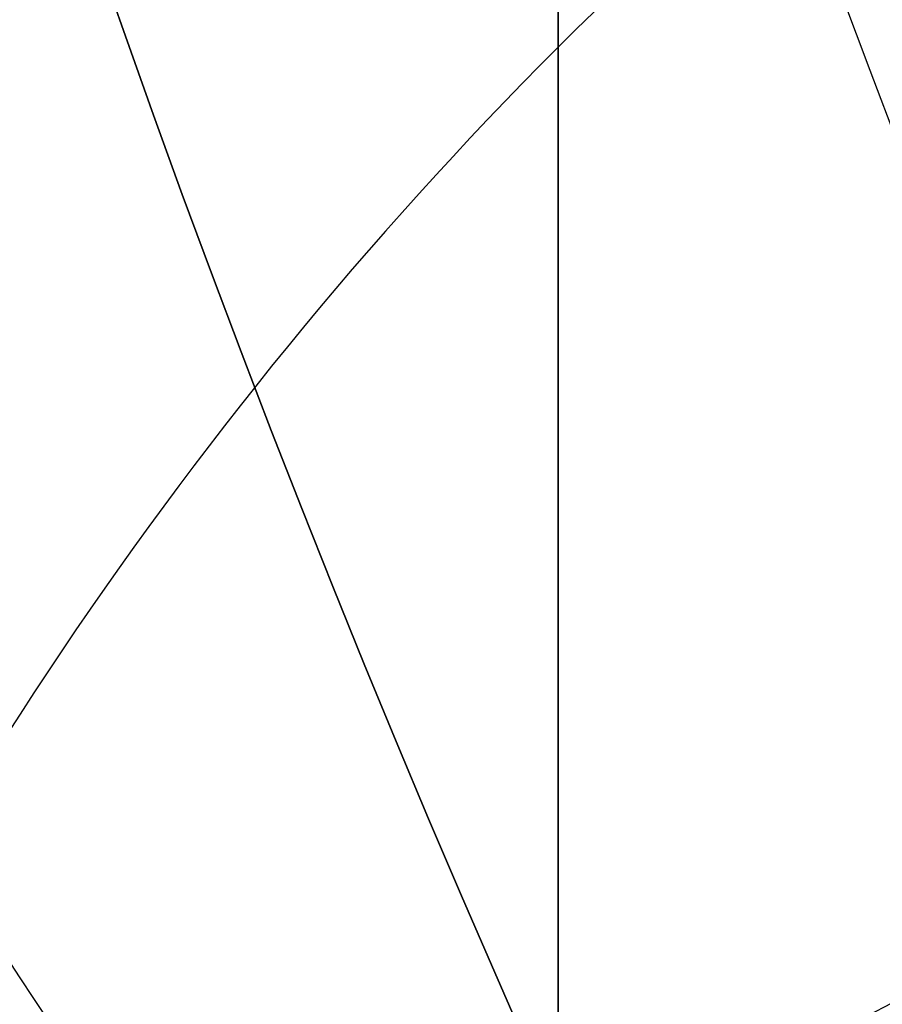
# Model space of a CAD drawing. Header units: millimetres. Extents: x -273 to 273, y -262 to 262.
# Tile 132 of 256: x -0.9511 to -0.8884, y -0.4027 to -0.3311. Entities that reach past the tile are written whole.
import ezdxf

# ---------------------------------------------------------------- set-up
doc = ezdxf.new("R2010")
doc.units = ezdxf.units.MM
doc.header["$MEASUREMENT"] = 0
doc.layers.add('Default', color=7, linetype='Continuous', true_color=0x000000)

# ---------------------------------------------------------------- blocks, each defined once
blk = doc.blocks.new('Block 01')
at = {"layer": 'Default', "color": 9, "true_color": 0xbfbfbf}
for points, knots in [([(-0.911993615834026, 1.174451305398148, 779.1962713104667), (-0.9119936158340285, 1.492886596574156, 768.9289814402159), (-0.9119936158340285, 1.820110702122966, 758.6619688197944), (-0.9119936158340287, 2.374785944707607, 741.7204278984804), (-0.9119936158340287, 2.597038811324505, 735.0457329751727), (-0.9119936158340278, 2.89189229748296, 726.3256905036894), (-0.9119936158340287, 2.961368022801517, 724.2802429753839), (-0.911993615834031, 3.16209042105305, 718.3958735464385), (-0.9119936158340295, 3.294091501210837, 714.5569755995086), (-0.911993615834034, 3.489170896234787, 708.9190809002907), (-0.911993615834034, 3.551600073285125, 707.1200660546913), (-0.9119936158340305, 3.76720525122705, 700.9210878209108), (-0.9119936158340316, 3.92115370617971, 696.5211448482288), (-0.9119936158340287, 4.162321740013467, 689.632839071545), (-0.9119936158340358, 4.249461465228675, 687.1444859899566), (-0.9119936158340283, 4.455211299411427, 681.2538729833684), (-0.9119936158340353, 4.57366242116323, 677.851601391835), (-0.911993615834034, 4.72692818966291, 673.3977936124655), (-0.9119936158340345, 4.762973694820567, 672.3463241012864), (-0.9119936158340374, 4.866620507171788, 669.3079617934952), (-0.9119936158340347, 4.93377514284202, 667.3210461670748), (-0.911993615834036, 5.031179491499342, 664.3960803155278), (-0.9119936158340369, 5.062193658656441, 663.4580676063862), (-0.9119936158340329, 5.1509889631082, 660.7487178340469), (-0.9119936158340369, 5.208084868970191, 658.9773482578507), (-0.9119936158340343, 5.290086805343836, 656.3701357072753), (-0.9119936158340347, 5.316063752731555, 655.5343420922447), (-0.9119936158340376, 5.39001494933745, 653.1208759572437), (-0.911993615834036, 5.437061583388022, 651.5431619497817), (-0.9119936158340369, 5.50368430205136, 649.221161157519), (-0.9119936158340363, 5.524639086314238, 648.4769338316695), (-0.9119936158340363, 5.583810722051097, 646.3279756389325), (-0.9119936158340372, 5.620856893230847, 644.923195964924), (-0.9119936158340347, 5.672188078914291, 642.855620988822), (-0.9119936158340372, 5.688155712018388, 642.1928921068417), (-0.9119936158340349, 5.732667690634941, 640.2788206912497), (-0.9119936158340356, 5.759800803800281, 639.0274248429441), (-0.9119936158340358, 5.795993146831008, 637.1852486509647), (-0.9119936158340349, 5.807029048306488, 636.5945367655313), (-0.9119936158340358, 5.845081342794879, 634.4308940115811), (-0.9119936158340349, 5.868228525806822, 632.8578354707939), (-0.9119936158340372, 5.895089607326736, 630.347309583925), (-0.9119936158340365, 5.902864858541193, 629.4099498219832), (-0.9119936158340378, 5.916953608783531, 626.7761057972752), (-0.9119936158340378, 5.917099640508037, 625.0794828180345), (-0.9119936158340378, 5.898611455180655, 622.612757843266), (-0.9119936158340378, 5.890164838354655, 621.842746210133), (-0.9119936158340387, 5.857404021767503, 619.6643214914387), (-0.9119936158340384, 5.825771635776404, 618.2558966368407), (-0.9119936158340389, 5.759504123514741, 616.2001587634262), (-0.9119936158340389, 5.735707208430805, 615.5526534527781), (-0.9119936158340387, 5.658376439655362, 613.7022987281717), (-0.9119936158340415, 5.596805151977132, 612.4996783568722), (-0.9119936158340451, 5.486780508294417, 610.7350559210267), (-0.9119936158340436, 5.448770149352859, 610.1725013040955), (-0.9119936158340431, 5.329822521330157, 608.5447912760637), (-0.9119936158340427, 5.240821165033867, 607.4801711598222), (-0.9119936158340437, 5.091999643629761, 605.9084780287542), (-0.9119936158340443, 5.041227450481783, 605.4005573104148), (-0.911993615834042, 4.884592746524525, 603.9117420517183), (-0.9119936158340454, 4.771454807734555, 602.9316276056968), (-0.911993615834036, 4.589513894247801, 601.4759070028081), (-0.9119936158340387, 4.527750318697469, 600.9993539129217), (-0.9119936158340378, 4.338534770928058, 599.5867161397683), (-0.9119936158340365, 4.205237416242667, 598.6514774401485), (-0.91199361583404, 3.996269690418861, 597.2554963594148), (-0.9119936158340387, 3.925547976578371, 596.7939139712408), (-0.9119936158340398, 3.709981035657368, 595.4152493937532), (-0.9119936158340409, 3.560957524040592, 594.4988948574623), (-0.911993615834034, 3.331312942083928, 593.1269882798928), (-0.9119936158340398, 3.253872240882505, 592.6708113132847), (-0.9119936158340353, 2.940996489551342, 590.8496583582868), (-0.9119936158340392, 2.69838485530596, 589.4860923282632), (-0.9119936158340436, 2.287010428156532, 587.2168322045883), (-0.911993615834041, 2.120698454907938, 586.3105700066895), (-0.9119936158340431, 1.619226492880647, 583.5938846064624), (-0.9119936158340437, 1.281285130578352, 581.7841854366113), (-0.9119936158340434, 0.7796433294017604, 579.0681718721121), (-0.9119936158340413, 0.6132270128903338, 578.1621333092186), (-0.9119936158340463, 0.1179122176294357, 575.4365306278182), (-0.9119936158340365, -0.2057423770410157, 573.6161620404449), (-0.9119936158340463, -0.6733937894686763, 570.8768504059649), (-0.9119936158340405, -0.8267712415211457, 569.9593601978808), (-0.911993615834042, -1.278800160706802, 567.1861831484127), (-0.9119936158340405, -1.56587443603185, 565.3286947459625), (-0.9119936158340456, -1.970381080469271, 562.525607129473), (-0.9119936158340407, -2.101686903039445, 561.5819373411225), (-0.9119936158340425, -2.485289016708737, 558.713283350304), (-0.9119936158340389, -2.72166445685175, 556.7861895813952), (-0.911993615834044, -3.046349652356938, 553.869712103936), (-0.9119936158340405, -3.150606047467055, 552.8820981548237), (-0.9119936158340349, -3.452441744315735, 549.8611813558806), (-0.9119936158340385, -3.63215064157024, 547.8260456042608), (-0.9119936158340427, -3.872576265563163, 544.7373753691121), (-0.9119936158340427, -3.948823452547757, 543.6850949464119), (-0.9119936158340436, -4.167429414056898, 540.4466592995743), (-0.911993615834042, -4.292664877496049, 538.2592411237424), (-0.911993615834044, -4.456377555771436, 534.9305893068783), (-0.911993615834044, -4.50767494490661, 533.790063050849), (-0.9119936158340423, -4.653769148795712, 530.2606409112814), (-0.9119936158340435, -4.734915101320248, 527.8710314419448), (-0.9119936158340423, -4.841270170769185, 524.2260686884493), (-0.9119936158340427, -4.874705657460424, 522.971050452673), (-0.9119936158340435, -4.954379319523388, 519.7506040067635), (-0.9119936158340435, -4.997178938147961, 517.785042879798), (-0.9119936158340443, -5.049892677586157, 515.140949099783), (-0.9119936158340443, -5.0629797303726, 514.4625377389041), (-0.9119936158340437, -5.101831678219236, 512.3911470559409), (-0.911993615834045, -5.12643570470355, 510.998124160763), (-0.9119936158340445, -5.16215651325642, 508.8901081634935), (-0.9119936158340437, -5.174006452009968, 508.1751452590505), (-0.9119936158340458, -5.209548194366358, 505.9926824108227), (-0.9119936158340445, -5.232582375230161, 504.5251555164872), (-0.9119936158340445, -5.266747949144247, 502.3048512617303), (-0.9119936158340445, -5.27821053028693, 501.5520923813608), (-0.9119936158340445, -5.31295063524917, 499.2555378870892), (-0.911993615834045, -5.335990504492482, 497.7117270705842), (-0.9119936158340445, -5.37083300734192, 495.3768162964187), (-0.9119936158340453, -5.382635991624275, 494.5857260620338), (-0.9119936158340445, -5.418711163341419, 492.1741849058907), (-0.9119936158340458, -5.443086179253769, 490.5537276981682), (-0.9119936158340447, -5.480473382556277, 488.1040194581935), (-0.9119936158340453, -5.493221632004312, 487.274771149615), (-0.9119936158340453, -5.532394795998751, 484.7494737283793), (-0.9119936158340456, -5.559188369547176, 483.05342551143), (-0.9119936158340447, -5.600623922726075, 480.4908564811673), (-0.9119936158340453, -5.61479925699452, 479.6243325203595), (-0.9119936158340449, -5.658458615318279, 476.9886369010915), (-0.9119936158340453, -5.68850820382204, 475.2194721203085), (-0.9119936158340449, -5.73513144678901, 472.5481081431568), (-0.9119936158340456, -5.751092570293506, 471.6459008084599), (-0.9119936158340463, -5.800251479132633, 468.9052952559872), (-0.9119936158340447, -5.834148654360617, 467.0669088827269), (-0.9119936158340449, -5.886734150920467, 464.2929469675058), (-0.9119936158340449, -5.904716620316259, 463.357359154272), (-0.9119936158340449, -5.960013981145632, 460.5194645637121), (-0.9119936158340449, -5.998104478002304, 458.617173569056), (-0.9119936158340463, -6.057061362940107, 455.7489439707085), (-0.9119936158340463, -6.07717757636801, 454.7829899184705), (-0.9119936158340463, -6.138878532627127, 451.8575620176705), (-0.9119936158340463, -6.181262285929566, 449.898106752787), (-0.911993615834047, -6.246633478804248, 446.9460749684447), (-0.911993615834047, -6.268872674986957, 445.9534809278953), (-0.9119936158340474, -6.336869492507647, 442.9524122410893), (-0.911993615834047, -6.383400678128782, 440.9439577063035), (-0.9119936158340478, -6.454861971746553, 437.9207263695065), (-0.9119936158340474, -6.479090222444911, 436.9059312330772), (-0.911993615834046, -6.552903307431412, 433.8432529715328), (-0.9119936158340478, -6.603190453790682, 431.7953901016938), (-0.9119936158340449, -6.680049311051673, 428.7157011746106), (-0.9119936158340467, -6.706009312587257, 427.6838573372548), (-0.9119936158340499, -6.811226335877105, 423.5326923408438), (-0.9119936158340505, -6.892049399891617, 420.4134216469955), (-0.9119936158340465, -7.029219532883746, 415.201948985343), (-0.9119936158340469, -7.084865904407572, 413.109724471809), (-0.9119936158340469, -7.225087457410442, 407.8749950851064), (-0.9119936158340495, -7.31016228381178, 404.7325100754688), (-0.9119936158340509, -7.424022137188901, 400.5442496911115), (-0.9119936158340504, -7.45249207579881, 399.498454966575), (-0.911993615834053, -7.537785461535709, 396.3675184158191), (-0.9119936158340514, -7.594668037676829, 394.282382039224), (-0.9119936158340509, -7.679757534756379, 391.1591057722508), (-0.9119936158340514, -7.708021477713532, 390.1209634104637), (-0.9119936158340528, -7.792382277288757, 387.0181774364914), (-0.911993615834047, -7.848367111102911, 384.9535345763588), (-0.9119936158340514, -7.931702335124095, 381.863418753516), (-0.9119936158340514, -7.959282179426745, 380.8379478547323), (-0.9119936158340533, -8.041306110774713, 377.7776060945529), (-0.9119936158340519, -8.09547247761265, 375.7427316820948), (-0.9119936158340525, -8.175690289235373, 372.6993076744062), (-0.9119936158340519, -8.202142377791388, 371.6907642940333), (-0.9119936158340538, -8.280530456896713, 368.684871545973), (-0.9119936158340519, -8.332026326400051, 366.687514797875), (-0.9119936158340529, -8.407865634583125, 363.7020254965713), (-0.9119936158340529, -8.432780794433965, 362.7139027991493), (-0.9119936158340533, -8.506338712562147, 359.7721749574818), (-0.9119936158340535, -8.55438076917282, 357.818559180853), (-0.9119936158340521, -8.624683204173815, 354.8999586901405), (-0.9119936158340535, -8.647686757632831, 353.934986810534), (-0.9119936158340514, -8.71532425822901, 351.0648503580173), (-0.9119936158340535, -8.759197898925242, 349.1596726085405), (-0.9119936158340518, -8.822908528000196, 346.3146257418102), (-0.9119936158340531, -8.843660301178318, 345.3747715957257), (-0.9119936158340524, -8.904390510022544, 342.5813629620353), (-0.9119936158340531, -8.943449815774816, 340.7277936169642), (-0.9119936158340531, -8.999617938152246, 337.960675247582), (-0.9119936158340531, -9.017812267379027, 337.0471422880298), (-0.9119936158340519, -9.070750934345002, 334.3333070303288), (-0.9119936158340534, -9.104418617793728, 332.5329892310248), (-0.9119936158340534, -9.152198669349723, 329.845883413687), (-0.9119936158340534, -9.167564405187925, 328.9591113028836), (-0.911993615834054, -9.211929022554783, 326.325403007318), (-0.911993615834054, -9.23969635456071, 324.5784518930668), (-0.9119936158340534, -9.278348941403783, 321.9711505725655), (-0.911993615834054, -9.290649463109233, 321.1108146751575), (-0.9119936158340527, -9.327343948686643, 318.4400776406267), (-0.9119936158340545, -9.350094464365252, 316.6296610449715), (-0.9119936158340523, -9.381135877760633, 313.871227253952), (-0.9119936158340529, -9.3911516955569, 312.9232220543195), (-0.9119936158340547, -9.41882697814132, 310.1099665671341), (-0.9119936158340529, -9.43450674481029, 308.2447043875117), (-0.9119936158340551, -9.453489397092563, 305.4614127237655), (-0.9119936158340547, -9.459033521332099, 304.54339014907), (-0.9119936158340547, -9.47792991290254, 300.9241268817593), (-0.9119936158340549, -9.485526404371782, 298.2228741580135), (-0.9119936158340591, -9.485971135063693, 293.759259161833), (-0.9119936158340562, -9.483026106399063, 291.996885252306), (-0.9119936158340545, -9.467556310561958, 287.6355809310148), (-0.9119936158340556, -9.45113783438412, 285.0366709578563), (-0.9119936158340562, -9.419143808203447, 281.5809323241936), (-0.9119936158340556, -9.410381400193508, 280.7240323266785), (-0.9119936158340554, -9.38169210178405, 278.1640177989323), (-0.9119936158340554, -9.35928399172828, 276.4609332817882), (-0.911993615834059, -9.320665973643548, 273.9107090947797), (-0.911993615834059, -9.307000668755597, 273.0635295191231), (-0.9119936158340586, -9.249186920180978, 269.6869061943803), (-0.9119936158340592, -9.19837710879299, 267.1575781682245), (-0.911993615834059, -9.062686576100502, 261.2722222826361), (-0.9119936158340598, -8.972087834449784, 257.9163246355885), (-0.9119936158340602, -8.868600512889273, 254.560815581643)], [-6.020184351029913e-12, -6.020184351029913e-12, -6.020184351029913e-12, -6.020184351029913e-12, 3.08170400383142, 3.08170400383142, 5.08524526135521, 5.08524526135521, 5.69923974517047, 5.69923974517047, 6.85160038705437, 6.85160038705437, 7.3916335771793, 7.3916335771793, 8.71243000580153, 8.71243000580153, 9.45939210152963, 9.45939210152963, 10.4806821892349, 10.4806821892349, 10.7963020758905, 10.7963020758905, 11.3927003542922, 11.3927003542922, 11.6742468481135, 11.6742468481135, 12.2059061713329, 12.2059061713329, 12.4567482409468, 12.4567482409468, 12.93023201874, 12.93023201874, 13.1535642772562, 13.1535642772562, 13.5750877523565, 13.5750877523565, 13.773930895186, 13.773930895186, 14.149361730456, 14.149361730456, 14.3265626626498, 14.3265626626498, 14.7983853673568, 14.7983853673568, 15.0794893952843, 15.0794893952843, 15.5881990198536, 15.5881990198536, 15.8190554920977, 15.8190554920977, 16.2413119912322, 16.2413119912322, 16.4354902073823, 16.4354902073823, 16.796292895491, 16.796292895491, 16.96521467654, 16.96521467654, 17.2852354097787, 17.2852354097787, 17.4381472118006, 17.4381472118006, 17.7337000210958, 17.7337000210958, 17.8776726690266, 17.8776726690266, 18.16074032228, 18.16074032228, 18.3006917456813, 18.3006917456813, 18.5789765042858, 18.5789765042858, 18.7176962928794, 18.7176962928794, 19.1329906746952, 19.1329906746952, 19.4093411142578, 19.4093411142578, 19.9616329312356, 19.9616329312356, 20.2380520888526, 20.2380520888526, 20.792946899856, 20.792946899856, 21.0721711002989, 21.0721711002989, 21.6364000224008, 21.6364000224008, 21.922445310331, 21.922445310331, 22.5053417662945, 22.5053417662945, 22.8035072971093, 22.8035072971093, 23.4168527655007, 23.4168527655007, 23.7335784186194, 23.7335784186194, 24.3912364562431, 24.3912364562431, 24.7339018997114, 24.7339018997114, 25.4514382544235, 25.4514382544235, 25.8281694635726, 25.8281694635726, 26.4180755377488, 26.4180755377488, 26.6216616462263, 26.6216616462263, 27.0396714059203, 27.0396714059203, 27.2542036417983, 27.2542036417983, 27.6945345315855, 27.6945345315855, 27.920393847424, 27.920393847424, 28.3835927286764, 28.3835927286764, 28.6209453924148, 28.6209453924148, 29.1071309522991, 29.1071309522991, 29.3559295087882, 29.3559295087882, 29.864793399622, 29.864793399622, 30.1247769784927, 30.1247769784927, 30.655584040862, 30.655584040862, 30.9262783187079, 30.9262783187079, 31.4778662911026, 31.4778662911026, 31.7585832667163, 31.7585832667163, 32.3293622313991, 32.3293622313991, 32.6191999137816, 32.6191999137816, 33.2071516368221, 33.2071516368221, 33.5049937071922, 33.5049937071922, 34.1076709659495, 34.1076709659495, 34.4121864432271, 34.4121864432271, 35.0267123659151, 35.0267123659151, 35.3363552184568, 35.3363552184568, 36.2724298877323, 36.2724298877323, 36.900309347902, 36.900309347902, 37.8433918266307, 37.8433918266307, 38.1572452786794, 38.1572452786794, 38.7830188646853, 38.7830188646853, 39.0945781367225, 39.0945781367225, 39.714203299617, 39.714203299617, 40.0219593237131, 40.0219593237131, 40.6326472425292, 40.6326472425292, 40.9353202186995, 40.9353202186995, 41.5347405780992, 41.5347405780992, 41.8312800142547, 41.8312800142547, 42.4175612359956, 42.4175612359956, 42.7071460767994, 42.7071460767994, 43.2788755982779, 43.2788755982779, 43.5609143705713, 43.5609143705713, 44.1171389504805, 44.1171389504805, 44.3912699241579, 44.3912699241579, 44.9314959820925, 44.9314959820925, 45.1975873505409, 45.1975873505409, 45.7217813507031, 45.7217813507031, 45.9799314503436, 45.9799314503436, 46.5231515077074, 46.5231515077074, 46.8075988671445, 46.8075988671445, 47.3672605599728, 47.3672605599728, 47.6427061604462, 47.6427061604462, 48.4531911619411, 48.4531911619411, 48.9819806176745, 48.9819806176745, 49.7617874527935, 49.7617874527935, 50.0189120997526, 50.0189120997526, 50.5299642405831, 50.5299642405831, 50.7841930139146, 50.7841930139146, 51.5432672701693, 51.5432672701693, 52.55056123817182, 52.55056123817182, 52.55056123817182, 52.55056123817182]), ([(-0.9119936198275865, -10.69344714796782, 254.5606253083), (-0.9119936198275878, -10.79714341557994, 257.9283351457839), (-0.9119936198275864, -10.88765990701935, 261.2872350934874), (-0.9119936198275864, -11.02321941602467, 267.1788808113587), (-0.9119936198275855, -11.0739769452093, 269.7114916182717), (-0.9119936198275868, -11.13171019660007, 273.0925060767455), (-0.9119936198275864, -11.1453545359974, 273.9407974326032), (-0.9119936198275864, -11.1839068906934, 276.4943772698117), (-0.9119936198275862, -11.20626750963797, 278.1997026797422), (-0.9119936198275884, -11.23488052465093, 280.7630777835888), (-0.9119936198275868, -11.24361657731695, 281.6211020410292), (-0.911993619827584, -11.27550100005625, 285.08134707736), (-0.9119936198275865, -11.29183002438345, 287.6836209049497), (-0.9119936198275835, -11.30714070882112, 292.0504794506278), (-0.9119936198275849, -11.31001908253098, 293.8150580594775), (-0.9119936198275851, -11.30940136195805, 298.284077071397), (-0.9119936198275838, -11.30169710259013, 300.988502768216), (-0.9119936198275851, -11.28265450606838, 304.6119072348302), (-0.9119936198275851, -11.2770733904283, 305.5309366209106), (-0.9119936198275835, -11.25797904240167, 308.3171719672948), (-0.9119936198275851, -11.2422246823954, 310.1843537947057), (-0.9119936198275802, -11.21443779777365, 313.0004217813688), (-0.9119936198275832, -11.20438484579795, 313.9493355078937), (-0.911993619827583, -11.17323664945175, 316.7103259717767), (-0.9119936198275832, -11.15041710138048, 318.5223755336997), (-0.91199361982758, -11.11362242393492, 321.1954626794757), (-0.9119936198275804, -11.10129013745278, 322.0565303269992), (-0.9119936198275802, -11.06254327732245, 324.6659481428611), (-0.9119936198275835, -11.03471432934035, 326.4142704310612), (-0.9119936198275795, -10.9902592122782, 329.0499768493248), (-0.9119936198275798, -10.97486383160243, 329.9373877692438), (-0.9119936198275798, -10.92699652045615, 332.6263267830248), (-0.9119936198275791, -10.89327238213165, 334.4278260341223), (-0.9119936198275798, -10.84025158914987, 337.143374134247), (-0.9119936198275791, -10.8220305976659, 338.0574496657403), (-0.9119936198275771, -10.76578470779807, 340.8261098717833), (-0.9119936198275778, -10.7266756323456, 342.6806664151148), (-0.9119936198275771, -10.66587379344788, 345.4754967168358), (-0.9119936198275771, -10.64509901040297, 346.415795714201), (-0.911993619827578, -10.5813220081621, 349.2620896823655), (-0.9119936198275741, -10.5374064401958, 351.1680585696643), (-0.911993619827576, -10.4697094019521, 354.0393232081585), (-0.9119936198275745, -10.44668698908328, 355.004641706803), (-0.9119936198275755, -10.37633097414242, 357.9241935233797), (-0.9119936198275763, -10.32825567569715, 359.878403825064), (-0.9119936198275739, -10.2546514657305, 362.8209655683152), (-0.9119936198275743, -10.22972195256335, 363.8093364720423), (-0.9119936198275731, -10.15384284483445, 366.795480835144), (-0.9119936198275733, -10.10232300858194, 368.7932350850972), (-0.9119936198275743, -10.02390268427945, 371.7996665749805), (-0.9119936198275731, -9.99744099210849, 372.8083594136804), (-0.9119936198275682, -9.917197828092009, 375.8521409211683), (-0.9119936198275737, -9.863017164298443, 377.8872146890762), (-0.9119936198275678, -9.780975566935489, 380.9477978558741), (-0.9119936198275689, -9.7533910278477, 381.973318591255), (-0.9119936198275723, -9.670045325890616, 385.0634911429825), (-0.9119936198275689, -9.614056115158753, 387.1281326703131), (-0.9119936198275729, -9.529692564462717, 390.2308581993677), (-0.9119936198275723, -9.501428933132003, 391.268949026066), (-0.9119936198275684, -9.416344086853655, 394.3919751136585), (-0.9119936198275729, -9.35946719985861, 396.4769048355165), (-0.9119936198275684, -9.274186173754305, 399.6074711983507), (-0.9119936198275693, -9.245721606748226, 400.6531100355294), (-0.9119936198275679, -9.131890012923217, 404.8405512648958), (-0.9119936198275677, -9.046841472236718, 407.982351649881), (-0.9119936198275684, -8.906674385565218, 413.2157407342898), (-0.9119936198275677, -8.851054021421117, 415.30732240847), (-0.9119936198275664, -8.713958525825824, 420.5169339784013), (-0.9119936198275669, -8.63318559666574, 423.6349784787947), (-0.9119936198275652, -8.528039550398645, 427.7844265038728), (-0.9119936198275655, -8.502098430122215, 428.8158007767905), (-0.9119936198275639, -8.425298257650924, 431.8940095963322), (-0.9119936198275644, -8.37505134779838, 433.9408569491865), (-0.9119936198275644, -8.301299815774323, 437.0019716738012), (-0.9119936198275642, -8.277092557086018, 438.0162253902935), (-0.9119936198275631, -8.205695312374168, 441.037780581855), (-0.9119936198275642, -8.159207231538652, 443.0450969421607), (-0.9119936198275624, -8.091275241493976, 446.0444301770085), (-0.9119936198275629, -8.06905782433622, 447.0364320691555), (-0.9119936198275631, -8.003752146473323, 449.9866556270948), (-0.9119936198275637, -7.961411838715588, 451.9448929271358), (-0.9119936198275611, -7.899775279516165, 454.8684785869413), (-0.9119936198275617, -7.879680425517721, 455.8338118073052), (-0.9119936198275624, -7.82078698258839, 458.7001687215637), (-0.9119936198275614, -7.782737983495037, 460.6012077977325), (-0.9119936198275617, -7.727501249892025, 463.4372237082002), (-0.9119936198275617, -7.709538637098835, 464.3721861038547), (-0.9119936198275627, -7.657011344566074, 467.1442856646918), (-0.9119936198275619, -7.623151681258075, 468.9814372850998), (-0.9119936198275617, -7.574046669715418, 471.720206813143), (-0.9119936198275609, -7.558102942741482, 472.621811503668), (-0.9119936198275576, -7.511529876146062, 475.2914091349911), (-0.9119936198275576, -7.481512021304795, 477.0594152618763), (-0.9119936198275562, -7.437897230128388, 479.6934092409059), (-0.9119936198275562, -7.423735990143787, 480.5593852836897), (-0.9119936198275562, -7.38234012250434, 483.1203846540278), (-0.9119936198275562, -7.355570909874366, 484.8154198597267), (-0.9119936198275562, -7.316430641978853, 487.339258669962), (-0.9119936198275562, -7.30369241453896, 488.1680517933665), (-0.9119936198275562, -7.266332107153, 490.61650719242), (-0.9119936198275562, -7.241972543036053, 492.2361802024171), (-0.9119936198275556, -7.205916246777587, 494.6466359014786), (-0.9119936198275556, -7.194118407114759, 495.4374092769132), (-0.9119936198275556, -7.159287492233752, 497.7715281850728), (-0.9119936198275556, -7.136252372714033, 499.314883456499), (-0.9119936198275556, -7.101514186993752, 501.6108817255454), (-0.9119936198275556, -7.09005080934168, 502.3635167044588), (-0.9119936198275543, -7.055878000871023, 504.5836623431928), (-0.9119936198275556, -7.03283520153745, 506.051181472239), (-0.9119936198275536, -6.9972738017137, 508.233802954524), (-0.9119936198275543, -6.985415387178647, 508.948899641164), (-0.9119936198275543, -6.94966259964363, 511.057593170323), (-0.9119936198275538, -6.925031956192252, 512.4511958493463), (-0.9119936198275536, -6.886130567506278, 514.5236764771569), (-0.9119936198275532, -6.873024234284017, 515.2025541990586), (-0.9119936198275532, -6.820216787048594, 517.8491906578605), (-0.9119936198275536, -6.777329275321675, 519.8169500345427), (-0.9119936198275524, -6.697465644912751, 523.041934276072), (-0.9119936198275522, -6.663936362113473, 524.2991944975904), (-0.9119936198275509, -6.557220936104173, 527.952779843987), (-0.9119936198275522, -6.475758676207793, 530.3489995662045), (-0.9119936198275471, -6.329050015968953, 533.8897178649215), (-0.91199361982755, -6.277506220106, 535.0345953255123), (-0.9119936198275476, -6.112920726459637, 538.3778614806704), (-0.9119936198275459, -5.986969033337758, 540.5757351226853), (-0.9119936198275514, -5.767068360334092, 543.8308184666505), (-0.9119936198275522, -5.690333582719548, 544.8890368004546), (-0.9119936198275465, -5.448288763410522, 547.9963192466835), (-0.911993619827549, -5.267332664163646, 550.0442322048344), (-0.9119936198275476, -4.963385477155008, 553.084622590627), (-0.9119936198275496, -4.858379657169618, 554.0788206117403), (-0.9119936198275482, -4.53135910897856, 557.0148478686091), (-0.9119936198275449, -4.293297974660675, 558.9548731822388), (-0.911993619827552, -3.907027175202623, 561.8424585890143), (-0.9119936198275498, -3.77483519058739, 562.7921832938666), (-0.9119936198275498, -3.367765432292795, 565.6121711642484), (-0.9119936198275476, -3.07897641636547, 567.480318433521), (-0.9119936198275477, -2.624445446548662, 570.2682789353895), (-0.9119936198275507, -2.470316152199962, 571.1901005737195), (-0.911993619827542, -2.00075193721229, 573.9401837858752), (-0.911993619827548, -1.67597796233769, 575.7666697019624), (-0.9119936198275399, -1.179286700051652, 578.4996315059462), (-0.9119936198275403, -1.012573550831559, 579.40723380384), (-0.9119936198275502, -0.510605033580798, 582.124926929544), (-0.9119936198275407, -0.1727233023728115, 583.9343087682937), (-0.9119936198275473, 0.328219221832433, 586.6482110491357), (-0.9119936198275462, 0.4941448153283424, 587.5524143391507), (-0.9119936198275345, 0.9041237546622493, 589.8141534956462), (-0.9119936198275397, 1.1457020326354, 591.1720323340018), (-0.9119936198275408, 1.457050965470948, 592.9845304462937), (-0.911993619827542, 1.534033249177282, 593.4380696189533), (-0.9119936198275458, 1.762130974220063, 594.8009451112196), (-0.9119936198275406, 1.91006259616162, 595.7107294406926), (-0.9119936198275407, 2.123914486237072, 597.078701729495), (-0.9119936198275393, 2.194011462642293, 597.5363046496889), (-0.9119936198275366, 2.400956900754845, 598.9190990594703), (-0.911993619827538, 2.532883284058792, 599.8449380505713), (-0.9119936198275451, 2.720048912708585, 601.2426902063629), (-0.9119936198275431, 2.781097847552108, 601.7138780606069), (-0.9119936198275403, 2.960841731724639, 603.152496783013), (-0.9119936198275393, 3.072569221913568, 604.1207356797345), (-0.9119936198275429, 3.22722048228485, 605.5913142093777), (-0.9119936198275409, 3.277337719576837, 606.0929030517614), (-0.9119936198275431, 3.424258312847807, 607.6452160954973), (-0.9119936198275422, 3.512121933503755, 608.696786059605), (-0.9119936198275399, 3.629582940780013, 610.3050597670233), (-0.9119936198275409, 3.667132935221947, 610.8611314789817), (-0.9119936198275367, 3.775901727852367, 612.6066660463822), (-0.91199361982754, 3.83678761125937, 613.7968475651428), (-0.91199361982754, 3.913304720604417, 615.6291731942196), (-0.9119936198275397, 3.936868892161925, 616.270898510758), (-0.9119936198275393, 4.002546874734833, 618.3101884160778), (-0.9119936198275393, 4.033903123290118, 619.7082271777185), (-0.9119936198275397, 4.066393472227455, 621.8719269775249), (-0.9119936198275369, 4.074773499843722, 622.6373859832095), (-0.9119936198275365, 4.093119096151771, 625.0915199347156), (-0.9119936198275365, 4.092941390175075, 626.780412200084), (-0.9119936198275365, 4.078874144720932, 629.4034854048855), (-0.9119936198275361, 4.071113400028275, 630.3376202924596), (-0.91199361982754, 4.044303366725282, 632.8406680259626), (-0.9119936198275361, 4.021200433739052, 634.4095974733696), (-0.9119936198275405, 3.983222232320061, 636.5680034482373), (-0.9119936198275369, 3.972204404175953, 637.1574952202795), (-0.9119936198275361, 3.936065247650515, 638.9962595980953), (-0.9119936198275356, 3.908969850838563, 640.2455222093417), (-0.9119936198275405, 3.86451680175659, 642.1565724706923), (-0.9119936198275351, 3.84856780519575, 642.8183735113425), (-0.9119936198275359, 3.797289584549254, 644.8833772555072), (-0.9119936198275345, 3.76027890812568, 646.2865621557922), (-0.9119936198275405, 3.701160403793, 648.4332767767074), (-0.9119936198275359, 3.680221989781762, 649.176822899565), (-0.9119936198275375, 3.6136446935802, 651.4969561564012), (-0.9119936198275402, 3.566627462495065, 653.0735231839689), (-0.9119936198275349, 3.492719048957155, 655.4853891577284), (-0.9119936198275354, 3.466754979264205, 656.3207039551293), (-0.9119936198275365, 3.384787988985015, 658.9266221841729), (-0.9119936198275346, 3.327714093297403, 660.6972073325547), (-0.9119936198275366, 3.238950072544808, 663.4054753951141), (-0.9119936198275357, 3.207945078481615, 664.3431710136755), (-0.9119936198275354, 3.110564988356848, 667.2672971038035), (-0.91199361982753, 3.043425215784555, 669.2537140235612), (-0.9119936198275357, 2.939799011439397, 672.2914011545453), (-0.9119936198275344, 2.903759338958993, 673.3426791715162), (-0.9119936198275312, 2.750511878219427, 677.7958750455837), (-0.9119936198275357, 2.632072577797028, 681.1977745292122), (-0.9119936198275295, 2.426338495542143, 687.0879073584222), (-0.9119936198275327, 2.339202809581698, 689.5761404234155), (-0.9119936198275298, 2.098041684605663, 696.464250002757), (-0.9119936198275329, 1.94409563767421, 700.8641419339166), (-0.911993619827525, 1.728492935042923, 707.063084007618), (-0.9119936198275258, 1.666064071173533, 708.8621007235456), (-0.9119936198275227, 1.47098486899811, 714.5000263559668), (-0.911993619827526, 1.338983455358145, 718.3389621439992), (-0.9119936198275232, 1.13826018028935, 724.2234005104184), (-0.9119936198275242, 1.068784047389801, 726.2688755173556), (-0.9119936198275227, 0.7739292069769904, 734.9890185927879), (-0.911993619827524, 0.5516751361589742, 741.6637981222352), (-0.911993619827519, -0.003000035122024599, 758.6054230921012), (-0.9119936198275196, -0.3302233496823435, 768.8724418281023), (-0.9119936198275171, -0.6486585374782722, 779.1397283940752)], [-0.0002823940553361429, -0.0002823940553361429, -0.0002823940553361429, -0.0002823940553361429, 1.007598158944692, 1.007598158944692, 1.767417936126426, 1.767417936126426, 2.021900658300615, 2.021900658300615, 2.533466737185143, 2.533466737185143, 2.790850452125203, 2.790850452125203, 3.571437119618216, 3.571437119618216, 4.100742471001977, 4.100742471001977, 4.911976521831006, 4.911976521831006, 5.187661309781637, 5.187661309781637, 5.747781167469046, 5.747781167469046, 6.032446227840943, 6.032446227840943, 6.576060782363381, 6.576060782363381, 6.834389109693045, 6.834389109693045, 7.3589185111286, 7.3589185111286, 7.625166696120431, 7.625166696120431, 8.165684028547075, 8.165684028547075, 8.439949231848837, 8.439949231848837, 8.996419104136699, 8.996419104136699, 9.278568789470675, 9.278568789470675, 9.85049645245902, 9.85049645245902, 10.14016841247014, 10.14016841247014, 10.72659980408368, 10.72659980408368, 11.02320219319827, 11.02320219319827, 11.62272402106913, 11.62272402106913, 11.92543540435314, 11.92543540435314, 12.53617525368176, 12.53617525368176, 12.84394466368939, 12.84394466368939, 13.46357111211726, 13.46357111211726, 13.77511809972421, 13.77511809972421, 14.40084079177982, 14.40084079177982, 14.71465538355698, 14.71465538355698, 15.6575657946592, 15.6575657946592, 16.28528300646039, 16.28528300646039, 17.22104704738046, 17.22104704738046, 17.53057087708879, 17.53057087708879, 18.14483891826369, 18.14483891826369, 18.44921684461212, 18.44921684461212, 19.05160446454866, 19.05160446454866, 19.3492957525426, 19.3492957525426, 19.93693677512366, 19.93693677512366, 20.22661591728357, 20.22661591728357, 20.7970744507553, 20.7970744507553, 21.07763104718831, 21.07763104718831, 21.62890135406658, 21.62890135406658, 21.89944005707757, 21.89944005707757, 22.42994646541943, 22.42994646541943, 22.68978694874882, 22.68978694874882, 23.1983838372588, 23.1983838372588, 23.44706082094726, 23.44706082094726, 23.93303276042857, 23.93303276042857, 24.17029613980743, 24.17029613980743, 24.63335830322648, 24.63335830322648, 24.85917344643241, 24.85917344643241, 25.29947243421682, 25.29947243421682, 25.5140207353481, 25.5140207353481, 25.93213602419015, 25.93213602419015, 26.13581588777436, 26.13581588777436, 26.72619253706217, 26.72619253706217, 27.10341689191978, 27.10341689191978, 27.82244262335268, 27.82244262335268, 28.16609277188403, 28.16609277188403, 28.82613486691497, 28.82613486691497, 29.14421731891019, 29.14421731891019, 29.76049321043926, 29.76049321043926, 30.06017258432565, 30.06017258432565, 30.6460498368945, 30.6460498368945, 30.9334946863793, 30.9334946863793, 31.50019215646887, 31.50019215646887, 31.78042109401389, 31.78042109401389, 32.33673553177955, 32.33673553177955, 32.61351503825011, 32.61351503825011, 33.16572399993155, 33.16572399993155, 33.44158682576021, 33.44158682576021, 33.85554507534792, 33.85554507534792, 33.99364604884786, 33.99364604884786, 34.27039577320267, 34.27039577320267, 34.40941817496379, 34.40941817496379, 34.69030305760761, 34.69030305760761, 34.83302975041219, 34.83302975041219, 35.12584033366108, 35.12584033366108, 35.27728872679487, 35.27728872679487, 35.59430765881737, 35.59430765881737, 35.76173672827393, 35.76173672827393, 36.11968250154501, 36.11968250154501, 36.312533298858, 36.312533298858, 36.73240368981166, 36.73240368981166, 36.96221667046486, 36.96221667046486, 37.46914895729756, 37.46914895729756, 37.74951534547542, 37.74951534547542, 38.22039360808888, 38.22039360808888, 38.39731845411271, 38.39731845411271, 38.77226685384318, 38.77226685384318, 38.97090138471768, 38.97090138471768, 39.39206680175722, 39.39206680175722, 39.61524732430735, 39.61524732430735, 40.08847636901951, 40.08847636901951, 40.33921328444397, 40.33921328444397, 40.87070134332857, 40.87070134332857, 41.1521797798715, 41.1521797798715, 41.74847229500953, 41.74847229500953, 42.06405277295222, 42.06405277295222, 43.08526861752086, 43.08526861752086, 43.83221065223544, 43.83221065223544, 45.15300331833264, 45.15300331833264, 45.6930388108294, 45.6930388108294, 46.84540973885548, 46.84540973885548, 47.45941053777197, 47.45941053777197, 49.46296582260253, 49.46296582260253, 52.54465106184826, 52.54465106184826, 52.54465106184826, 52.54465106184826])]:
    blk.add_open_spline(points, degree=3, knots=knots, dxfattribs=at)
for points in [[(-0.6999999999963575, 0.2451770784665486, 748.3358205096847), (-0.7785398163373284, 0.2451770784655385, 748.3358205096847), (-0.9347173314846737, 0.3104247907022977, 748.3379565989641), (-1.000000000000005, 0.4665186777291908, 748.3430668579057), (-1.000000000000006, 0.5450164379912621, 748.3456367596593)], [(-0.7000000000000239, 0.5351187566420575, 577.2401113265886), (-0.7785398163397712, 0.5351187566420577, 577.2401113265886), (-0.9347173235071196, 0.4708880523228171, 577.2517836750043), (-1.000000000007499, 0.3172272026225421, 577.2797077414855), (-1.00000000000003, 0.2399529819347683, 577.293750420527)], [(-0.6999999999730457, 0.07479145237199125, 585.76007962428), (-0.7785398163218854, 0.07479145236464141, 585.7600796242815), (-0.9347173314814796, 0.1389896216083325, 585.7482296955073), (-1.000000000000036, 0.2925726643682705, 585.7198807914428), (-1.00000000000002, 0.3698077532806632, 585.7056244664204)]]:
    blk.add_open_spline(points, degree=3, dxfattribs=at)

msp = doc.modelspace()

# ---------------------------------------------------------------- linework, layer by layer
at = {"layer": 'Default', "color": 9, "true_color": 0xbfbfbf}
for centre, radius in [((2.48689957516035e-13, 4.67546815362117e-14, -579.6680000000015), 16), ((1.76744971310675e-13, 1.17676755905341e-15, -67.067876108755), 3.5), ((1.502247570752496e-14, 1.572370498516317e-15, -65.41749310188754), 3.5), ((1.766383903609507e-13, 3.113232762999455e-15, -62.66787610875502), 3), ((1.76717114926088e-13, 1.682889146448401e-15, -65.91787610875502), 2.625), ((2.48689957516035e-13, 4.217312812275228e-14, -582.5224783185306), 2.552031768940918), ((2.581645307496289e-14, 3.38909400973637e-15, -61.26787610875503), 2.4585), ((2.486899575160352e-13, 4.553261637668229e-14, -580.4293920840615), 2), ((2.77542757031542e-13, 3.047517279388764e-14, -558.4680000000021), 1.85), ((1.767849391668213e-13, 4.505931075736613e-16, -68.71787610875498), 1.25), ((1.768200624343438e-13, -1.875601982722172e-16, -70.16787610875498), 1.05), ((2.761611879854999e-13, 3.545958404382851e-14, -555.668000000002), 0.9999999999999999)]:
    msp.add_circle(centre, radius, dxfattribs=at)
for centre, radius, start, end in [((-3.8628076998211e-14, 1.277357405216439e-14, -22), 100.85, 0.002522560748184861, 270), ((-3.8628076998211e-14, 1.277357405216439e-14, -22), 100.05, 0.00252256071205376, 270), ((2.486899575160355e-13, 4.64253806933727e-14, -579.1680000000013), 15.99999999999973, 89.99999999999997, 269.9999999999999), ((2.486899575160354e-13, 4.376084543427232e-14, -580.1680000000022), 16, 89.99999999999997, 269.9999999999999), ((2.486899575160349e-13, 7.307073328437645e-14, -578.6680000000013), 15.49999999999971, 89.99999999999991, 269.9999999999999), ((2.486899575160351e-13, 9.12188706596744e-15, -603.1680000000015), 7.499999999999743, 89.99999999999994, 269.9999999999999), ((2.486899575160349e-13, 4.598129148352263e-14, -580.1680000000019), 7.500000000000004, 89.99999999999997, 269.9999999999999), ((2.48689957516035e-13, 7.789619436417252e-15, -603.668000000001), 6.999999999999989, 89.9999999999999, 269.9999999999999), ((2.486899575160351e-13, 7.789619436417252e-15, -603.6680000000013), 4.458500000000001, 89.99999999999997, 269.9999999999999), ((2.488564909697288e-13, 1.265031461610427e-14, -583.6680000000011), 4.45849999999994, 89.9999999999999, 262.0775736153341), ((2.448644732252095e-14, 7.79312288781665e-15, -62.8678761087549), 4.449999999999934, 59.47667614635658, 239.4766761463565), ((2.185933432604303e-14, -9.758911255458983e-15, -59.66787610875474), 4.450000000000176, 59.47667614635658, 239.4766761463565), ((2.410389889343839e-14, 7.796626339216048e-15, -62.8678761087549), 4.449999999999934, 239.4766761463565, 59.47667614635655), ((2.080400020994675e-14, -9.18803421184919e-15, -59.66787610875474), 4.450000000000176, 239.4766761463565, 59.47667614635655), ((2.142905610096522e-14, 2.873867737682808e-15, -62.86787610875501), 2.999765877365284, 329.4766761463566, 149.4766761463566), ((2.997251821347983e-14, 4.076401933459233e-15, -59.66787610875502), 2.999765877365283, 329.4766761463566, 149.4766761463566), ((2.197891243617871e-14, 2.744134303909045e-15, -62.55537610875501), 2.458500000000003, 329.4766761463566, 149.4766761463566), ((2.974346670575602e-14, 3.422327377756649e-15, -59.98037610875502), 2.458500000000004, 329.4766761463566, 149.4766761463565), ((2.48689957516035e-13, 4.298368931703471e-14, -582.190784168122), 2.000000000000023, 89.99999999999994, 269.9999999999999), ((2.486899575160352e-13, 4.764662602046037e-14, -578.668000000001), 2, 89.99999999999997, 269.9999999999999), ((2.781716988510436e-13, 2.665430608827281e-14, -560.768000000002), 1.850000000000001, 100.2817592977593, 280.2817592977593), ((2.762601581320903e-13, 3.311464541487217e-14, -556.168000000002), 1.850000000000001, 100.2817592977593, 280.2817592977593), ((2.097795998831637e-14, 2.441837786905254e-15, -62.86787610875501), 2.999765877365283, 149.4766761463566, 329.4766761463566), ((2.978805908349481e-14, 4.140150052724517e-15, -59.66787610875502), 2.999765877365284, 149.4766761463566, 329.4766761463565), ((0.0009480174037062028, 0.0009537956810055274, -69.96787610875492), 1.250951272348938, 270.0435534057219, 180.2176346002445), ((1.771916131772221e-13, 4.653239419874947e-15, -59.16787610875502), 2.500000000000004, 180.1740811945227, 0.1740811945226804), ((1.769139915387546e-13, -4.264646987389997e-16, -70.16787610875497), 0.9499999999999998, 180.1740811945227, 0.1740811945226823), ((-2.842170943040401e-14, 2.244456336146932e-14, -44), 100.85, 180, 270), ((0, 3.665541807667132e-14), 100.85, 180, 270), ((-1.4210854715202e-14, 2.244456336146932e-14), 100.05, 180, 270), ((4.085620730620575e-14, 1.572370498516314e-15, -66.16787610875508), 3.499999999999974, 179.9999999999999, 359.9999999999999), ((3.97459842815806e-14, 1.572370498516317e-15, -64.66711009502), 3.499999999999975, 179.9999999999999, 0), ((2.417510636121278e-14, 2.23850431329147e-15, -62.55537610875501), 2.458500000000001, 180, 329.4766761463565), ((3.147482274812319e-14, 2.793615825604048e-15, -59.98037610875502), 2.458500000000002, 180, 329.4766761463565), ((2.757793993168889e-13, 3.547390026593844e-14, -556.168000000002), 1, 180, 2.544443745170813e-14), ((2.763900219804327e-13, 3.544526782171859e-14, -555.168000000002), 1, 180, 3.61587203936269e-28), ((-1.4210854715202e-14, 3.665541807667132e-14, -44), 100.05, 180.0000000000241, 270), ((1.7696955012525e-13, 2.401028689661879e-16, -70.16787610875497), 1.05, 180.1740811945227, 270.1740811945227), ((0.0009480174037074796, 0.0009537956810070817, -69.96787610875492), 1.25095127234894, 180.2176346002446, 270.0435534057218), ((1.763034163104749e-13, 1.239303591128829e-15, -66.16787610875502), 2.625, 180.1740811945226, 270), ((1.760813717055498e-13, 1.46134819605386e-15, -65.66787610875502), 2.625, 180.1740811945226, 270), ((1.755262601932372e-13, 1.017258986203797e-15, -65.66787610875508), 2.999999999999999, 180.1740811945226, 270), ((1.770805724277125e-13, 9.343931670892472e-15, -59.66787610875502), 3.000000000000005, 180.1740811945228, 270), ((1.790789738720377e-13, 4.125883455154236e-15, -66.16787610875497), 3.500000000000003, 180.1740811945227, 269.9999999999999), ((1.767475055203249e-13, -2.257898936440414e-15, -67.96787610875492), 1.249999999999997, 185.9132516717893, 270), ((1.775246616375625e-13, 1.128281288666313e-15, -67.96787610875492), 3.5, 182.2207942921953, 270)]:
    msp.add_arc(centre, radius, start, end, dxfattribs=at)
for points, weights, knots in [([(-112.052876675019, 3.686125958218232e-13, -41.67126407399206), (-112.052876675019, -112.052876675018, -41.67126407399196), (-3.551012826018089e-13, -112.052876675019, -41.67126407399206), (112.052876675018, -112.052876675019, -41.67126407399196), (112.052876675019, -3.848246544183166e-13, -41.67126407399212), (112.052876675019, 112.0528766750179, -41.671264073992), (3.859245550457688e-13, 112.052876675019, -41.67126407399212)], [1, 0.7071067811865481, 1, 0.7071067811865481, 1, 0.7071067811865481, 1], [-528.0367412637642, -528.0367412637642, -528.0367412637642, -352.0244941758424, -352.0244941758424, -176.0122470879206, -176.0122470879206, 0, 0, 0]), ([(3.733584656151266e-13, 108.255644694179, -41.67126407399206), (108.255644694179, 108.255644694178, -41.67126407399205), (108.255644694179, -3.295794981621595e-13, -41.67126407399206), (108.255644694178, -108.255644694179, -41.67126407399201), (-3.424886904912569e-13, -108.255644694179, -41.67126407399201), (-108.255644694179, -108.255644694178, -41.67126407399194), (-108.255644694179, 3.561743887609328e-13, -41.67126407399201)], [1, 0.7071067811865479, 1, 0.7071067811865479, 1, 0.7071067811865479, 1], [0, 0, 0, 170.0475690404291, 170.0475690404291, 340.0951380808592, 340.0951380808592, 510.1427071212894, 510.1427071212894, 510.1427071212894]), ([(2.109977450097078e-13, 58.94401797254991, -59.09351528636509), (58.94401797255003, 58.94401797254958, -59.09351528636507), (58.94401797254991, -1.942115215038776e-13, -59.09351528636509), (58.94401797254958, -58.94401797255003, -59.09351528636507), (-1.805700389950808e-13, -58.94401797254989, -59.09351528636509), (-58.94401797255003, -58.94401797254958, -59.09351528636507), (-58.9440179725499, 1.973562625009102e-13, -59.09351528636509), (-58.94401797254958, 58.94401797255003, -59.09351528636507), (2.109977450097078e-13, 58.94401797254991, -59.09351528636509)], [0.9909948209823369, 0.7007391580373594, 0.9909948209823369, 0.7007391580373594, 0.9909948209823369, 0.7007391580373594, 0.9909948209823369, 0.7007391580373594, 0.9909948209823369], [0, 0, 0, 224.1057533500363, 224.1057533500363, 448.211506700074, 448.211506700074, 672.3172600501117, 672.3172600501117, 896.423013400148, 896.423013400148, 896.423013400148]), ([(2.044550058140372e-13, 56.93896143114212, -58.00311703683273), (56.93896143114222, 56.93896143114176, -58.00311703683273), (56.93896143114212, -1.875516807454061e-13, -58.00311703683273), (56.93896143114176, -56.9389614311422, -58.00311703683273), (-1.737930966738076e-13, -56.9389614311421, -58.00311703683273), (-56.93896143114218, -56.93896143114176, -58.00311703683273), (-56.93896143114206, 1.906964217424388e-13, -58.00311703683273), (-56.93896143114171, 56.93896143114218, -58.00311703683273), (2.044550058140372e-13, 56.93896143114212, -58.00311703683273)], [0.9915545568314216, 0.70113495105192, 0.9915545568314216, 0.70113495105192, 0.9915545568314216, 0.70113495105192, 0.9915545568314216, 0.70113495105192, 0.9915545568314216], [0, 0, 0, 216.5112893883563, 216.5112893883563, 433.0225787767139, 433.0225787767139, 649.5338681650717, 649.5338681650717, 866.045157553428, 866.045157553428, 866.045157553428])]:
    msp.add_rational_spline(points, weights, degree=2, knots=knots, dxfattribs=at)
for points, degree in [([(-86.75499999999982, -50.08802260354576, -756.8932544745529), (-43.37749999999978, -25.04401130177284, -775.8033956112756), (2.700062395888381e-13, 7.615262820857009e-14, -794.7135367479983)], 2), ([(-0.5657654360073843, -2.901970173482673e-14, -799.838010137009), (-0.6075795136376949, -0.03296492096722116, -799.8313936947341), (-0.7001509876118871, -0.1026299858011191, -799.8144588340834), (-0.8955283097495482, -0.2584739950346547, -799.7615050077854), (-1.067333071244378, -0.3710777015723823, -799.6937349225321), (-1.197801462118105, -0.3827655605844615, -799.6409229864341)], 3), ([(-0.2328454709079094, -8.015370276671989e-15, -799.8749347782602), (-0.2832082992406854, -0.03282657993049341, -799.871635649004), (-0.3903758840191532, -0.1017946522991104, -799.8622581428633), (-0.6646525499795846, -0.2561230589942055, -799.8192555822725), (-0.916012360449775, -0.4381898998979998, -799.7409680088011), (-1.135216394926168, -0.5006770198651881, -799.6535189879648)], 3), ([(2.54283500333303e-13, -1.722103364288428e-14, -799.882645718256), (-0.06324955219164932, -0.03651714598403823, -799.882645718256), (-0.1860907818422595, -0.1074395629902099, -799.879278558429), (-0.4642434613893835, -0.2680310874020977, -799.84807424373), (-0.788388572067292, -0.4551763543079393, -799.7803104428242), (-1.069586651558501, -0.6175261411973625, -799.6577239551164)], 3), ([(-0.1164227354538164, -0.2016500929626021, -799.8749347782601), (-0.1700328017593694, -0.2288522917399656, -799.8716356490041), (-0.2833446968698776, -0.2871781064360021, -799.8622581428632), (-0.5541353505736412, -0.4475444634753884, -799.8192555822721), (-0.8374897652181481, -0.5741950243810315, -799.7409680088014), (-1.001207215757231, -0.7327877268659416, -799.6535189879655)], 3)]:
    msp.add_open_spline(points, degree=degree, dxfattribs=at)

# ---------------------------------------------------------------- block references
at = {"layer": 'Default', "color": 9, "true_color": 0xbfbfbf, "extrusion": (0, 0, -1), "rotation": 180}
msp.add_blockref('Block 01', (0, 8.233708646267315e-15, -200), dxfattribs=at)

doc.saveas('drawing.dxf')
